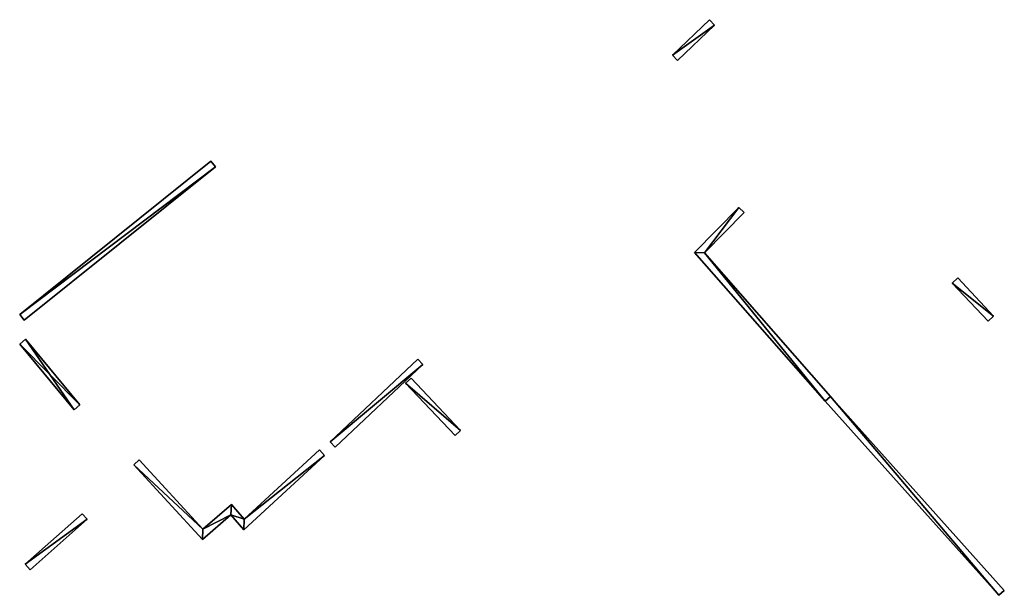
# Model space of a CAD drawing. Header units: inches. Extents: x 572955 to 573069, y 7035614 to 7035745.
# Tile 1 of 2: x 572957 to 573064, y 7035614 to 7035676. Entities that reach past the tile are written whole.
import ezdxf

# ---------------------------------------------------------------- set-up
doc = ezdxf.new("R2010")
doc.units = ezdxf.units.IN
doc.header["$MEASUREMENT"] = 0
doc.layers.add('Objekter_Hekk', color=10, linetype='Continuous')

msp = doc.modelspace()

# ---------------------------------------------------------------- meshes
at = {"layer": 'Objekter_Hekk', "color": 24, "true_color": 0xaa170d}
mesh = msp.add_polyface(dxfattribs=at)
corners = [(573027.833, 7035672.408, 39.077), (573032.377, 7035675.672, 39.134), (573031.823, 7035676.248, 39.232), (573028.387, 7035671.832, 39.029), (573027.833, 7035672.408, 40.53), (573032.377, 7035675.672, 40.82), (573031.823, 7035676.248, 40.82), (573028.387, 7035671.832, 40.53)]
mesh.append_faces([[corners[k] for k in face] for face in [(4, 6, 2), (4, 2, 0), (6, 5, 2), (5, 1, 2), (0, 3, 1), (0, 1, 2), (5, 7, 1), (7, 3, 1), (7, 4, 0), (7, 0, 3), (4, 6, 2), (4, 2, 0), (6, 5, 2), (5, 1, 2), (5, 7, 1), (7, 3, 1), (7, 4, 0), (7, 0, 3), (4, 7, 5), (4, 5, 6), (4, 7, 5), (4, 5, 6), (0, 3, 1), (0, 1, 2)]], dxfattribs={"color": 84})
mesh = msp.add_polyface(dxfattribs=at)
corners = [(573027.833, 7035672.408, 39.077), (573032.377, 7035675.672, 39.134), (573031.823, 7035676.248, 39.232), (573028.387, 7035671.832, 39.029), (573027.833, 7035672.408, 40.53), (573032.377, 7035675.672, 40.82), (573031.823, 7035676.248, 40.82), (573028.387, 7035671.832, 40.53)]
mesh.append_faces([[corners[k] for k in face] for face in [(4, 6, 2), (4, 2, 0), (6, 5, 2), (5, 1, 2), (0, 3, 1), (0, 1, 2), (5, 7, 1), (7, 3, 1), (7, 4, 0), (7, 0, 3), (4, 6, 2), (4, 2, 0), (6, 5, 2), (5, 1, 2), (5, 7, 1), (7, 3, 1), (7, 4, 0), (7, 0, 3), (4, 7, 5), (4, 5, 6), (4, 7, 5), (4, 5, 6), (0, 3, 1), (0, 1, 2)]])
mesh = msp.add_polyface(dxfattribs=at)
corners = [(572978.37, 7035660.318, 38.22), (572957.179, 7035644.358, 38.403), (572957.679, 7035643.734, 38.544), (572977.87, 7035660.942, 38.215), (572978.37, 7035660.318, 39.12), (572957.179, 7035644.358, 38.63), (572957.679, 7035643.734, 38.63), (572977.87, 7035660.942, 39.12)]
mesh.append_faces([[corners[k] for k in face] for face in [(4, 6, 0), (6, 2, 0), (6, 5, 2), (5, 1, 2), (0, 3, 1), (0, 1, 2), (5, 7, 3), (5, 3, 1), (7, 4, 0), (7, 0, 3), (4, 6, 0), (6, 2, 0), (6, 5, 2), (5, 1, 2), (5, 7, 3), (5, 3, 1), (7, 4, 0), (7, 0, 3), (4, 7, 5), (4, 5, 6), (4, 7, 5), (4, 5, 6), (0, 3, 1), (0, 1, 2)]], dxfattribs={"color": 84})
mesh = msp.add_polyface(dxfattribs=at)
corners = [(572978.37, 7035660.318, 38.22), (572957.179, 7035644.358, 38.403), (572957.679, 7035643.734, 38.544), (572977.87, 7035660.942, 38.215), (572978.37, 7035660.318, 39.12), (572957.179, 7035644.358, 38.63), (572957.679, 7035643.734, 38.63), (572977.87, 7035660.942, 39.12)]
mesh.append_faces([[corners[k] for k in face] for face in [(4, 6, 0), (6, 2, 0), (6, 5, 2), (5, 1, 2), (0, 3, 1), (0, 1, 2), (5, 7, 3), (5, 3, 1), (7, 4, 0), (7, 0, 3), (4, 6, 0), (6, 2, 0), (6, 5, 2), (5, 1, 2), (5, 7, 3), (5, 3, 1), (7, 4, 0), (7, 0, 3), (4, 7, 5), (4, 5, 6), (4, 7, 5), (4, 5, 6), (0, 3, 1), (0, 1, 2)]])
mesh = msp.add_polyface(dxfattribs=at)
corners = [(573063.142, 7035613.955, 38.287), (573063.738, 7035614.489, 38.194), (573044.939, 7035635.485, 38.027), (573044.341, 7035634.955, 38.049), (573031.296, 7035651.006, 38.038), (573030.204, 7035651.036, 38.065), (573035.585, 7035655.37, 38.035), (573035.015, 7035655.93, 38.077), (573035.015, 7035655.93, 38.89), (573030.204, 7035651.036, 39.07), (573035.585, 7035655.37, 38.89), (573063.738, 7035614.489, 39.19), (573063.142, 7035613.955, 39.19), (573044.939, 7035635.485, 39.02), (573044.341, 7035634.955, 39.02), (573031.296, 7035651.006, 39.07)]
mesh.append_faces([[corners[k] for k in face] for face in [(10, 15, 4), (10, 4, 6), (10, 15, 4), (10, 4, 6), (15, 13, 4), (13, 2, 4), (13, 11, 1), (13, 1, 2), (11, 12, 0), (11, 0, 1), (12, 14, 0), (14, 3, 0), (14, 13, 15), (15, 8, 9), (15, 10, 8), (14, 15, 9), (12, 13, 14), (12, 11, 13), (14, 9, 5), (14, 5, 3), (12, 14, 0), (14, 3, 0), (14, 9, 5), (14, 5, 3), (9, 8, 5), (8, 7, 5), (8, 10, 7), (10, 6, 7), (15, 13, 4), (13, 2, 4), (13, 11, 1), (13, 1, 2), (14, 13, 15), (15, 8, 9), (15, 10, 8), (14, 15, 9), (12, 13, 14), (12, 11, 13), (11, 12, 0), (11, 0, 1), (3, 2, 4), (4, 7, 5), (4, 6, 7), (3, 4, 5), (0, 2, 3), (0, 1, 2), (8, 10, 7), (10, 6, 7), (9, 8, 5), (8, 7, 5), (3, 2, 4), (4, 7, 5), (4, 6, 7), (3, 4, 5), (0, 2, 3), (0, 1, 2)]], dxfattribs={"color": 84})
mesh = msp.add_polyface(dxfattribs=at)
corners = [(573063.142, 7035613.955, 38.287), (573063.738, 7035614.489, 38.194), (573044.939, 7035635.485, 38.027), (573044.341, 7035634.955, 38.049), (573031.296, 7035651.006, 38.038), (573030.204, 7035651.036, 38.065), (573035.585, 7035655.37, 38.035), (573035.015, 7035655.93, 38.077), (573035.015, 7035655.93, 38.89), (573030.204, 7035651.036, 39.07), (573035.585, 7035655.37, 38.89), (573063.738, 7035614.489, 39.19), (573063.142, 7035613.955, 39.19), (573044.939, 7035635.485, 39.02), (573044.341, 7035634.955, 39.02), (573031.296, 7035651.006, 39.07)]
mesh.append_faces([[corners[k] for k in face] for face in [(10, 15, 4), (10, 4, 6), (10, 15, 4), (10, 4, 6), (15, 13, 4), (13, 2, 4), (13, 11, 1), (13, 1, 2), (11, 12, 0), (11, 0, 1), (12, 14, 0), (14, 3, 0), (14, 13, 15), (15, 8, 9), (15, 10, 8), (14, 15, 9), (12, 13, 14), (12, 11, 13), (14, 9, 5), (14, 5, 3), (12, 14, 0), (14, 3, 0), (14, 9, 5), (14, 5, 3), (9, 8, 5), (8, 7, 5), (8, 10, 7), (10, 6, 7), (15, 13, 4), (13, 2, 4), (13, 11, 1), (13, 1, 2), (14, 13, 15), (15, 8, 9), (15, 10, 8), (14, 15, 9), (12, 13, 14), (12, 11, 13), (11, 12, 0), (11, 0, 1), (3, 2, 4), (4, 7, 5), (4, 6, 7), (3, 4, 5), (0, 2, 3), (0, 1, 2), (8, 10, 7), (10, 6, 7), (9, 8, 5), (8, 7, 5), (3, 2, 4), (4, 7, 5), (4, 6, 7), (3, 4, 5), (0, 2, 3), (0, 1, 2)]])
mesh = msp.add_polyface(dxfattribs=at)
corners = [(573062.581, 7035644.175, 38.74), (573061.999, 7035643.625, 37.65), (573062.581, 7035644.175, 37.633), (573061.999, 7035643.625, 38.74), (573058.691, 7035648.296, 38.83), (573058.691, 7035648.296, 37.682), (573058.109, 7035647.746, 37.698), (573058.109, 7035647.746, 38.83)]
mesh.append_faces([[corners[k] for k in face] for face in [(4, 7, 0), (7, 3, 0), (4, 0, 5), (0, 2, 5), (4, 7, 0), (7, 3, 0), (7, 4, 6), (4, 5, 6), (3, 7, 6), (3, 6, 1), (4, 0, 5), (0, 2, 5), (5, 6, 2), (6, 1, 2), (5, 6, 2), (6, 1, 2), (3, 7, 6), (3, 6, 1), (0, 3, 1), (0, 1, 2), (7, 4, 6), (4, 5, 6), (0, 3, 1), (0, 1, 2)]], dxfattribs={"color": 84})
mesh = msp.add_polyface(dxfattribs=at)
corners = [(573062.581, 7035644.175, 38.74), (573061.999, 7035643.625, 37.65), (573062.581, 7035644.175, 37.633), (573061.999, 7035643.625, 38.74), (573058.691, 7035648.296, 38.83), (573058.691, 7035648.296, 37.682), (573058.109, 7035647.746, 37.698), (573058.109, 7035647.746, 38.83)]
mesh.append_faces([[corners[k] for k in face] for face in [(4, 7, 0), (7, 3, 0), (4, 0, 5), (0, 2, 5), (4, 7, 0), (7, 3, 0), (7, 4, 6), (4, 5, 6), (3, 7, 6), (3, 6, 1), (4, 0, 5), (0, 2, 5), (5, 6, 2), (6, 1, 2), (5, 6, 2), (6, 1, 2), (3, 7, 6), (3, 6, 1), (0, 3, 1), (0, 1, 2), (7, 4, 6), (4, 5, 6), (0, 3, 1), (0, 1, 2)]])
mesh = msp.add_polyface(dxfattribs=at)
corners = [(572957.181, 7035641.15, 38.446), (572963.072, 7035634.045, 38.372), (572963.688, 7035634.555, 38.439), (572957.797, 7035641.661, 38.534), (572957.797, 7035641.661, 38.643), (572963.072, 7035634.045, 38.83), (572963.688, 7035634.555, 38.83), (572957.181, 7035641.15, 38.643)]
mesh.append_faces([[corners[k] for k in face] for face in [(4, 6, 2), (4, 2, 3), (6, 5, 2), (5, 1, 2), (3, 0, 2), (0, 1, 2), (5, 7, 1), (7, 0, 1), (7, 4, 3), (7, 3, 0), (4, 6, 2), (4, 2, 3), (6, 5, 2), (5, 1, 2), (5, 7, 1), (7, 0, 1), (7, 4, 3), (7, 3, 0), (4, 7, 5), (4, 5, 6), (4, 7, 5), (4, 5, 6), (3, 0, 2), (0, 1, 2)]], dxfattribs={"color": 84})
mesh = msp.add_polyface(dxfattribs=at)
corners = [(572957.181, 7035641.15, 38.446), (572963.072, 7035634.045, 38.372), (572963.688, 7035634.555, 38.439), (572957.797, 7035641.661, 38.534), (572957.797, 7035641.661, 38.643), (572963.072, 7035634.045, 38.83), (572963.688, 7035634.555, 38.83), (572957.181, 7035641.15, 38.643)]
mesh.append_faces([[corners[k] for k in face] for face in [(4, 6, 2), (4, 2, 3), (6, 5, 2), (5, 1, 2), (3, 0, 2), (0, 1, 2), (5, 7, 1), (7, 0, 1), (7, 4, 3), (7, 3, 0), (4, 6, 2), (4, 2, 3), (6, 5, 2), (5, 1, 2), (5, 7, 1), (7, 0, 1), (7, 4, 3), (7, 3, 0), (4, 7, 5), (4, 5, 6), (4, 7, 5), (4, 5, 6), (3, 0, 2), (0, 1, 2)]])
mesh = msp.add_polyface(dxfattribs=at)
corners = [(572990.786, 7035630.571, 38.227), (573000.824, 7035638.929, 38.253), (573000.276, 7035639.511, 38.241), (572991.334, 7035629.989, 38.223), (572990.786, 7035630.571, 39.27), (573000.824, 7035638.929, 39.12), (573000.276, 7035639.511, 39.12), (572991.334, 7035629.989, 39.27)]
mesh.append_faces([[corners[k] for k in face] for face in [(4, 6, 0), (6, 2, 0), (6, 5, 1), (6, 1, 2), (0, 3, 1), (0, 1, 2), (5, 7, 3), (5, 3, 1), (7, 4, 0), (7, 0, 3), (4, 6, 0), (6, 2, 0), (6, 5, 1), (6, 1, 2), (5, 7, 3), (5, 3, 1), (7, 4, 0), (7, 0, 3), (4, 7, 5), (4, 5, 6), (4, 7, 5), (4, 5, 6), (0, 3, 1), (0, 1, 2)]], dxfattribs={"color": 84})
mesh = msp.add_polyface(dxfattribs=at)
corners = [(572990.786, 7035630.571, 38.227), (573000.824, 7035638.929, 38.253), (573000.276, 7035639.511, 38.241), (572991.334, 7035629.989, 38.223), (572990.786, 7035630.571, 39.27), (573000.824, 7035638.929, 39.12), (573000.276, 7035639.511, 39.12), (572991.334, 7035629.989, 39.27)]
mesh.append_faces([[corners[k] for k in face] for face in [(4, 6, 0), (6, 2, 0), (6, 5, 1), (6, 1, 2), (0, 3, 1), (0, 1, 2), (5, 7, 3), (5, 3, 1), (7, 4, 0), (7, 0, 3), (4, 6, 0), (6, 2, 0), (6, 5, 1), (6, 1, 2), (5, 7, 3), (5, 3, 1), (7, 4, 0), (7, 0, 3), (4, 7, 5), (4, 5, 6), (4, 7, 5), (4, 5, 6), (0, 3, 1), (0, 1, 2)]])
mesh = msp.add_polyface(dxfattribs=at)
corners = [(572998.95, 7035636.895, 38.13), (573004.3, 7035631.246, 37.878), (573004.88, 7035631.796, 37.86), (572999.53, 7035637.445, 38.137), (572998.95, 7035636.895, 39.32), (572999.53, 7035637.445, 39.32), (573004.3, 7035631.246, 39.32), (573004.88, 7035631.796, 39.32)]
mesh.append_faces([[corners[k] for k in face] for face in [(5, 4, 7), (4, 6, 7), (4, 5, 3), (4, 3, 0), (5, 7, 3), (7, 2, 3), (7, 6, 1), (7, 1, 2), (6, 4, 0), (6, 0, 1), (7, 6, 1), (7, 1, 2), (5, 7, 3), (7, 2, 3), (6, 4, 0), (6, 0, 1), (5, 4, 7), (4, 6, 7), (3, 0, 2), (0, 1, 2), (4, 5, 3), (4, 3, 0), (3, 0, 2), (0, 1, 2)]], dxfattribs={"color": 84})
mesh = msp.add_polyface(dxfattribs=at)
corners = [(572998.95, 7035636.895, 38.13), (573004.3, 7035631.246, 37.878), (573004.88, 7035631.796, 37.86), (572999.53, 7035637.445, 38.137), (572998.95, 7035636.895, 39.32), (572999.53, 7035637.445, 39.32), (573004.3, 7035631.246, 39.32), (573004.88, 7035631.796, 39.32)]
mesh.append_faces([[corners[k] for k in face] for face in [(5, 4, 7), (4, 6, 7), (4, 5, 3), (4, 3, 0), (5, 7, 3), (7, 2, 3), (7, 6, 1), (7, 1, 2), (6, 4, 0), (6, 0, 1), (7, 6, 1), (7, 1, 2), (5, 7, 3), (7, 2, 3), (6, 4, 0), (6, 0, 1), (5, 4, 7), (4, 6, 7), (3, 0, 2), (0, 1, 2), (4, 5, 3), (4, 3, 0), (3, 0, 2), (0, 1, 2)]])
mesh = msp.add_polyface(dxfattribs=at)
corners = [(572990.181, 7035629.095, 39.05), (572989.639, 7035629.685, 39.05), (572981.481, 7035622.192, 39.2), (572981.419, 7035621.048, 39.2), (572977.012, 7035621.097, 39.27), (572970.115, 7035628.621, 39.27), (572969.525, 7035628.081, 39.27), (572980.021, 7035622.647, 39.2), (572976.948, 7035619.983, 39.27), (572980.099, 7035623.773, 39.2), (572970.115, 7035628.621, 38.233), (572969.525, 7035628.081, 38.326), (572980.021, 7035622.647, 38.264), (572981.419, 7035621.048, 38.347), (572990.181, 7035629.095, 38.21), (572989.639, 7035629.685, 38.185), (572981.481, 7035622.192, 38.271), (572980.099, 7035623.773, 38.147), (572977.012, 7035621.097, 38.401), (572976.948, 7035619.983, 38.411)]
mesh.append_faces([[corners[k] for k in face] for face in [(16, 17, 12), (12, 17, 18), (18, 11, 19), (13, 16, 12), (12, 18, 19), (18, 10, 11), (13, 14, 16), (14, 15, 16), (5, 4, 18), (5, 18, 10), (16, 17, 12), (12, 17, 18), (18, 11, 19), (13, 16, 12), (12, 18, 19), (18, 10, 11), (13, 14, 16), (14, 15, 16), (3, 7, 13), (7, 12, 13), (9, 2, 16), (9, 16, 17), (4, 9, 18), (9, 17, 18), (8, 6, 19), (6, 11, 19), (7, 8, 19), (7, 19, 12), (1, 0, 14), (1, 14, 15), (2, 1, 16), (1, 15, 16), (0, 3, 13), (0, 13, 14), (7, 8, 19), (7, 19, 12), (9, 2, 16), (9, 16, 17), (8, 6, 19), (6, 11, 19), (6, 5, 11), (5, 10, 11), (5, 4, 18), (5, 18, 10), (1, 0, 14), (1, 14, 15), (4, 9, 18), (9, 17, 18), (2, 1, 16), (1, 15, 16), (0, 3, 13), (0, 13, 14), (3, 7, 13), (7, 12, 13), (2, 9, 7), (7, 9, 4), (4, 6, 8), (3, 2, 7), (7, 4, 8), (4, 5, 6), (3, 0, 2), (0, 1, 2), (6, 5, 11), (5, 10, 11), (2, 9, 7), (7, 9, 4), (4, 6, 8), (3, 2, 7), (7, 4, 8), (4, 5, 6), (3, 0, 2), (0, 1, 2)]], dxfattribs={"color": 84})
mesh = msp.add_polyface(dxfattribs=at)
corners = [(572990.181, 7035629.095, 39.05), (572989.639, 7035629.685, 39.05), (572981.481, 7035622.192, 39.2), (572981.419, 7035621.048, 39.2), (572977.012, 7035621.097, 39.27), (572970.115, 7035628.621, 39.27), (572969.525, 7035628.081, 39.27), (572980.021, 7035622.647, 39.2), (572976.948, 7035619.983, 39.27), (572980.099, 7035623.773, 39.2), (572970.115, 7035628.621, 38.233), (572969.525, 7035628.081, 38.326), (572980.021, 7035622.647, 38.264), (572981.419, 7035621.048, 38.347), (572990.181, 7035629.095, 38.21), (572989.639, 7035629.685, 38.185), (572981.481, 7035622.192, 38.271), (572980.099, 7035623.773, 38.147), (572977.012, 7035621.097, 38.401), (572976.948, 7035619.983, 38.411)]
mesh.append_faces([[corners[k] for k in face] for face in [(16, 17, 12), (12, 17, 18), (18, 11, 19), (13, 16, 12), (12, 18, 19), (18, 10, 11), (13, 14, 16), (14, 15, 16), (5, 4, 18), (5, 18, 10), (16, 17, 12), (12, 17, 18), (18, 11, 19), (13, 16, 12), (12, 18, 19), (18, 10, 11), (13, 14, 16), (14, 15, 16), (3, 7, 13), (7, 12, 13), (9, 2, 16), (9, 16, 17), (4, 9, 18), (9, 17, 18), (8, 6, 19), (6, 11, 19), (7, 8, 19), (7, 19, 12), (1, 0, 14), (1, 14, 15), (2, 1, 16), (1, 15, 16), (0, 3, 13), (0, 13, 14), (7, 8, 19), (7, 19, 12), (9, 2, 16), (9, 16, 17), (8, 6, 19), (6, 11, 19), (6, 5, 11), (5, 10, 11), (5, 4, 18), (5, 18, 10), (1, 0, 14), (1, 14, 15), (4, 9, 18), (9, 17, 18), (2, 1, 16), (1, 15, 16), (0, 3, 13), (0, 13, 14), (3, 7, 13), (7, 12, 13), (2, 9, 7), (7, 9, 4), (4, 6, 8), (3, 2, 7), (7, 4, 8), (4, 5, 6), (3, 0, 2), (0, 1, 2), (6, 5, 11), (5, 10, 11), (2, 9, 7), (7, 9, 4), (4, 6, 8), (3, 2, 7), (7, 4, 8), (4, 5, 6), (3, 0, 2), (0, 1, 2)]])
mesh = msp.add_polyface(dxfattribs=at)
corners = [(572957.781, 7035617.316, 37.721), (572964.485, 7035622.18, 37.795), (572963.955, 7035622.78, 37.996), (572958.311, 7035616.717, 37.773), (572957.781, 7035617.316, 38.706), (572964.485, 7035622.18, 38.63), (572963.955, 7035622.78, 38.63), (572958.311, 7035616.717, 38.706)]
mesh.append_faces([[corners[k] for k in face] for face in [(6, 5, 2), (5, 1, 2), (0, 3, 1), (0, 1, 2), (5, 7, 3), (5, 3, 1), (7, 4, 3), (4, 0, 3), (4, 6, 2), (4, 2, 0), (6, 5, 2), (5, 1, 2), (5, 7, 3), (5, 3, 1), (7, 4, 3), (4, 0, 3), (4, 7, 5), (4, 5, 6), (4, 7, 5), (4, 5, 6), (0, 3, 1), (0, 1, 2)]], dxfattribs={"color": 84})
mesh = msp.add_polyface(dxfattribs=at)
corners = [(572957.781, 7035617.316, 37.721), (572964.485, 7035622.18, 37.795), (572963.955, 7035622.78, 37.996), (572958.311, 7035616.717, 37.773), (572957.781, 7035617.316, 38.706), (572964.485, 7035622.18, 38.63), (572963.955, 7035622.78, 38.63), (572958.311, 7035616.717, 38.706)]
mesh.append_faces([[corners[k] for k in face] for face in [(6, 5, 2), (5, 1, 2), (0, 3, 1), (0, 1, 2), (5, 7, 3), (5, 3, 1), (7, 4, 3), (4, 0, 3), (4, 6, 2), (4, 2, 0), (6, 5, 2), (5, 1, 2), (5, 7, 3), (5, 3, 1), (7, 4, 3), (4, 0, 3), (4, 7, 5), (4, 5, 6), (4, 7, 5), (4, 5, 6), (0, 3, 1), (0, 1, 2)]])

doc.saveas('drawing.dxf')
